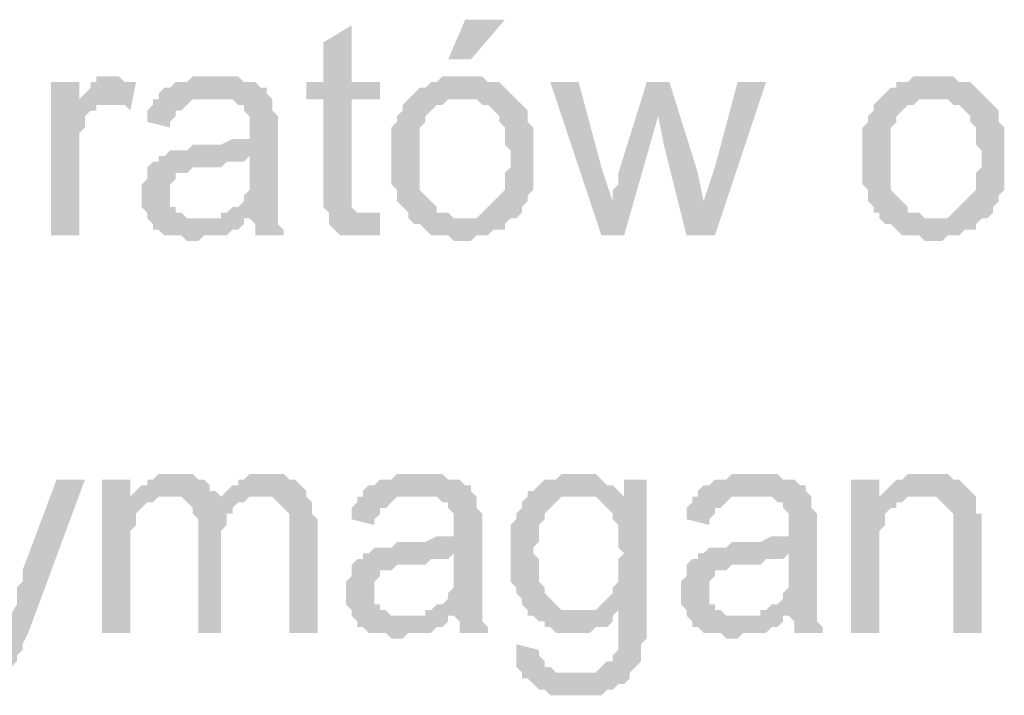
# Model space of a CAD drawing. Header units: millimetres. Extents: x 282377 to 1404227, y -783705 to 1038705.
# Tile 105 of 243: x 383015 to 383088, y 7574 to 7624. Entities that reach past the tile are written whole.
import ezdxf

# ---------------------------------------------------------------- set-up
doc = ezdxf.new("R2010")
doc.units = ezdxf.units.MM
doc.linetypes.add('ACAD_ISO08W100', pattern=[36, 24, -3, 6, -3])
doc.layers.add('!!ELEKTRYKA', color=7, linetype='Continuous')

msp = doc.modelspace()

# ---------------------------------------------------------------- hatches: boundary and pattern name
at = {"layer": '!!ELEKTRYKA', "linetype": 'ACAD_ISO08W100'}
for points in [[(383039.721, 7623.708), (383037.604, 7622.438), (383037.604, 7619.475), (383036.334, 7619.475), (383036.334, 7618.205), (383037.604, 7618.205), (383037.604, 7611.431), (383037.604, 7611.431), (383037.604, 7610.584), (383037.604, 7610.161), (383038.027, 7609.738), (383040.991, 7609.738), (383040.567, 7609.738), (383040.144, 7609.738), (383040.144, 7609.738), (383039.721, 7610.161), (383039.721, 7610.161), (383039.721, 7610.584), (383039.721, 7611.431), (383039.721, 7618.205), (383041.837, 7618.205), (383041.837, 7619.475), (383039.721, 7619.475)], [(383021.94, 7619.898), (383021.94, 7619.898), (383020.67, 7619.898), (383020.67, 7619.475), (383020.247, 7619.475), (383020.247, 7619.051), (383019.824, 7618.628), (383019.4, 7618.205), (383019.4, 7617.781), (383021.517, 7617.781), (383021.94, 7617.781), (383022.364, 7617.781), (383022.787, 7617.781), (383023.21, 7617.358), (383023.634, 7619.475), (383023.21, 7619.475), (383022.787, 7619.475), (383022.364, 7619.898), (383022.364, 7619.898)], [(383029.56, 7619.898), (383029.56, 7619.898), (383027.867, 7619.898), (383027.444, 7619.475), (383027.02, 7619.475), (383026.597, 7619.475), (383026.174, 7619.051), (383025.75, 7619.051), (383025.327, 7618.628), (383025.327, 7618.205), (383029.137, 7618.205), (383029.56, 7618.205), (383029.984, 7618.205), (383030.407, 7618.205), (383030.831, 7618.205), (383031.254, 7617.781), (383031.677, 7617.781), (383031.677, 7617.358), (383031.677, 7617.358), (383032.101, 7616.935), (383032.101, 7616.511), (383032.101, 7616.088), (383032.101, 7616.088), (383032.101, 7615.241), (383032.101, 7615.241), (383031.677, 7615.241), (383031.254, 7615.241), (383031.254, 7615.241), (383030.831, 7615.241), (383029.984, 7614.818), (383029.56, 7614.818), (383029.137, 7614.818), (383028.714, 7614.818), (383027.867, 7614.818), (383027.444, 7614.394), (383027.02, 7614.394), (383027.02, 7614.394), (383026.597, 7614.394), (383026.174, 7614.394), (383025.75, 7613.971), (383032.101, 7613.971), (383032.101, 7613.124), (383032.101, 7612.701), (383032.101, 7612.278), (383032.101, 7611.854), (383032.101, 7611.431), (383031.677, 7611.008), (383031.677, 7611.008), (383031.677, 7610.584), (383031.254, 7610.161), (383030.831, 7610.161), (383030.407, 7609.738), (383029.984, 7609.738), (383029.984, 7609.314), (383032.101, 7609.314), (383032.101, 7609.314), (383032.524, 7608.891), (383032.524, 7608.468), (383032.524, 7608.044), (383034.641, 7608.044), (383034.641, 7608.044), (383034.641, 7608.468), (383034.217, 7608.891), (383034.217, 7609.314), (383034.217, 7609.738), (383034.217, 7609.738), (383034.217, 7610.161), (383034.217, 7610.584), (383034.217, 7611.008), (383034.217, 7611.431), (383034.217, 7612.278), (383034.217, 7612.701), (383034.217, 7615.665), (383034.217, 7615.665), (383034.217, 7616.088), (383034.217, 7616.511), (383034.217, 7616.935), (383033.794, 7617.358), (383033.794, 7617.358), (383033.794, 7617.781), (383033.794, 7618.205), (383033.371, 7618.628), (383033.371, 7619.051), (383032.947, 7619.051), (383032.524, 7619.475), (383032.101, 7619.475), (383031.677, 7619.475), (383031.254, 7619.898), (383030.831, 7619.898), (383030.407, 7619.898), (383029.984, 7619.898)], [(383048.188, 7619.898), (383046.494, 7619.898), (383046.071, 7619.475), (383045.648, 7619.475), (383045.224, 7619.051), (383044.801, 7619.051), (383044.378, 7618.628), (383044.378, 7618.628), (383043.954, 7618.205), (383048.188, 7618.205), (383048.188, 7618.205), (383048.611, 7618.205), (383049.034, 7618.205), (383049.458, 7617.781), (383049.881, 7617.781), (383050.304, 7617.358), (383050.304, 7617.358), (383050.728, 7616.935), (383050.728, 7616.511), (383051.151, 7616.088), (383051.151, 7615.665), (383051.151, 7615.241), (383051.151, 7614.818), (383051.574, 7614.394), (383051.574, 7613.971), (383051.574, 7613.971), (383051.574, 7613.124), (383051.151, 7612.701), (383051.151, 7612.278), (383051.151, 7611.854), (383051.151, 7611.431), (383050.728, 7611.008), (383050.728, 7611.008), (383050.304, 7610.584), (383050.304, 7610.584), (383049.881, 7610.161), (383049.458, 7609.738), (383049.458, 7609.738), (383049.034, 7609.314), (383048.611, 7609.314), (383048.188, 7609.314), (383043.954, 7609.314), (383044.378, 7608.891), (383044.801, 7608.891), (383045.224, 7608.468), (383045.224, 7608.468), (383045.648, 7608.044), (383046.071, 7608.044), (383046.494, 7608.044), (383046.918, 7608.044), (383047.341, 7607.621), (383048.188, 7607.621), (383048.188, 7607.621), (383048.611, 7607.621), (383049.034, 7608.044), (383049.458, 7608.044), (383049.881, 7608.044), (383050.304, 7608.468), (383050.728, 7608.468), (383051.151, 7608.468), (383051.151, 7608.891), (383051.574, 7609.314), (383051.998, 7609.314), (383052.421, 7609.738), (383052.421, 7610.161), (383052.844, 7610.584), (383052.844, 7610.584), (383052.844, 7611.008), (383053.268, 7611.431), (383053.268, 7611.431), (383053.268, 7611.854), (383053.268, 7612.278), (383053.268, 7613.124), (383053.268, 7613.548), (383053.268, 7613.971), (383053.268, 7614.394), (383053.268, 7614.818), (383053.268, 7615.241), (383053.268, 7615.665), (383053.268, 7616.088), (383052.844, 7616.511), (383052.844, 7616.935), (383052.844, 7617.358), (383052.421, 7617.781), (383051.998, 7618.205), (383051.998, 7618.205), (383051.574, 7618.628), (383051.151, 7619.051), (383051.151, 7619.051), (383050.728, 7619.475), (383050.304, 7619.475), (383049.881, 7619.475), (383049.458, 7619.898), (383049.034, 7619.898), (383048.611, 7619.898)], [(383083.325, 7619.898), (383083.325, 7619.898), (383081.632, 7619.898), (383081.208, 7619.475), (383080.785, 7619.475), (383080.362, 7619.475), (383080.362, 7619.051), (383079.938, 7619.051), (383079.515, 7618.628), (383079.515, 7618.628), (383079.092, 7618.205), (383083.325, 7618.205), (383083.325, 7618.205), (383083.749, 7618.205), (383084.172, 7618.205), (383084.595, 7617.781), (383085.019, 7617.781), (383085.442, 7617.358), (383085.442, 7617.358), (383085.865, 7616.935), (383085.865, 7616.511), (383086.289, 7616.088), (383086.289, 7615.665), (383086.289, 7615.241), (383086.289, 7614.818), (383086.712, 7614.394), (383086.712, 7613.971), (383086.712, 7613.971), (383086.712, 7613.124), (383086.289, 7612.701), (383086.289, 7612.278), (383086.289, 7611.854), (383086.289, 7611.431), (383085.865, 7611.008), (383085.865, 7611.008), (383085.442, 7610.584), (383085.442, 7610.584), (383085.019, 7610.161), (383084.595, 7609.738), (383084.595, 7609.738), (383084.172, 7609.314), (383083.749, 7609.314), (383083.325, 7609.314), (383079.092, 7609.314), (383079.515, 7608.891), (383079.938, 7608.891), (383080.362, 7608.468), (383080.362, 7608.468), (383080.785, 7608.044), (383081.208, 7608.044), (383081.632, 7608.044), (383082.055, 7608.044), (383082.478, 7607.621), (383083.325, 7607.621), (383083.325, 7607.621), (383083.749, 7607.621), (383084.172, 7608.044), (383084.595, 7608.044), (383085.019, 7608.044), (383085.442, 7608.468), (383085.865, 7608.468), (383086.289, 7608.468), (383086.289, 7608.891), (383086.712, 7609.314), (383087.135, 7609.314), (383087.559, 7609.738), (383087.559, 7610.161), (383087.982, 7610.584), (383087.982, 7610.584), (383087.982, 7611.008), (383088.405, 7611.431), (383088.405, 7611.431), (383088.405, 7611.854), (383088.405, 7612.278), (383088.405, 7613.124), (383088.405, 7613.548), (383088.405, 7613.971), (383088.405, 7614.394), (383088.405, 7614.818), (383088.405, 7615.241), (383088.405, 7615.665), (383088.405, 7616.088), (383087.982, 7616.511), (383087.982, 7616.935), (383087.982, 7617.358), (383087.559, 7617.781), (383087.135, 7618.205), (383087.135, 7618.205), (383086.712, 7618.628), (383086.289, 7619.051), (383086.289, 7619.051), (383085.865, 7619.475), (383085.442, 7619.475), (383085.019, 7619.475), (383084.595, 7619.898), (383084.172, 7619.898), (383083.749, 7619.898)], [(383019.4, 7619.475), (383017.283, 7619.475), (383017.283, 7608.044), (383019.4, 7608.044), (383019.4, 7613.971), (383019.4, 7614.394), (383019.4, 7614.818), (383019.4, 7615.241), (383019.4, 7615.665), (383019.824, 7616.088), (383019.824, 7616.511), (383019.824, 7616.935), (383020.247, 7617.358), (383020.67, 7617.358), (383020.67, 7617.781), (383021.094, 7617.781), (383021.517, 7617.781), (383019.4, 7617.781)], [(383056.655, 7619.475), (383054.538, 7619.475), (383058.348, 7608.044), (383059.195, 7610.584), (383058.348, 7613.124)], [(383063.428, 7619.475), (383061.735, 7619.475), (383059.618, 7612.701), (383059.618, 7611.854), (383059.195, 7611.431), (383059.195, 7611.008), (383059.195, 7610.584), (383059.195, 7610.584), (383058.348, 7608.044), (383060.041, 7608.044), (383062.581, 7616.935)], [(383063.428, 7619.475), (383062.581, 7616.935), (383063.005, 7614.818), (383064.698, 7608.044), (383065.968, 7610.584), (383065.545, 7612.701)], [(383070.625, 7619.475), (383068.508, 7619.475), (383066.815, 7613.124), (383065.968, 7610.584), (383064.698, 7608.044), (383066.815, 7608.044)], [(383025.327, 7618.205), (383024.904, 7618.205), (383024.904, 7617.781), (383024.48, 7617.358), (383024.48, 7616.935), (383024.48, 7616.511), (383026.174, 7616.088), (383026.174, 7616.511), (383026.597, 7616.935), (383026.597, 7617.358), (383027.02, 7617.358), (383027.444, 7617.781), (383027.444, 7617.781), (383027.867, 7618.205), (383028.29, 7618.205), (383028.714, 7618.205), (383029.137, 7618.205)], [(383043.954, 7618.205), (383043.954, 7618.205), (383043.531, 7617.781), (383043.531, 7617.358), (383043.107, 7616.935), (383043.107, 7616.511), (383042.684, 7616.088), (383042.684, 7615.665), (383042.684, 7615.241), (383042.684, 7614.818), (383042.684, 7614.394), (383042.684, 7613.971), (383042.684, 7613.971), (383042.684, 7613.124), (383042.684, 7612.701), (383042.684, 7612.278), (383042.684, 7611.854), (383043.107, 7611.431), (383043.107, 7611.008), (383043.107, 7610.584), (383043.531, 7610.161), (383043.531, 7610.161), (383043.954, 7609.738), (383043.954, 7609.314), (383048.188, 7609.314), (383047.764, 7609.314), (383047.341, 7609.314), (383046.918, 7609.738), (383046.494, 7609.738), (383046.071, 7609.738), (383046.071, 7610.161), (383045.648, 7610.584), (383045.648, 7610.584), (383045.224, 7611.008), (383045.224, 7611.008), (383044.801, 7611.431), (383044.801, 7611.854), (383044.801, 7612.278), (383044.801, 7612.701), (383044.801, 7613.124), (383044.801, 7613.971), (383044.801, 7613.971), (383044.801, 7614.394), (383044.801, 7614.818), (383044.801, 7615.241), (383044.801, 7615.665), (383044.801, 7616.088), (383045.224, 7616.511), (383045.224, 7616.935), (383045.648, 7617.358), (383045.648, 7617.358), (383046.071, 7617.781), (383046.494, 7617.781), (383046.918, 7618.205), (383047.341, 7618.205), (383047.764, 7618.205), (383048.188, 7618.205)], [(383079.092, 7618.205), (383079.092, 7618.205), (383078.668, 7617.781), (383078.668, 7617.358), (383078.245, 7616.935), (383078.245, 7616.511), (383077.822, 7616.088), (383077.822, 7615.665), (383077.822, 7615.241), (383077.822, 7614.818), (383077.822, 7614.394), (383077.822, 7613.971), (383077.822, 7613.971), (383077.822, 7613.124), (383077.822, 7612.701), (383077.822, 7612.278), (383077.822, 7611.854), (383078.245, 7611.431), (383078.245, 7611.008), (383078.245, 7610.584), (383078.668, 7610.161), (383078.668, 7609.738), (383079.092, 7609.738), (383079.092, 7609.314), (383083.325, 7609.314), (383082.902, 7609.314), (383082.478, 7609.314), (383082.055, 7609.738), (383081.632, 7609.738), (383081.208, 7609.738), (383081.208, 7610.161), (383080.785, 7610.584), (383080.785, 7610.584), (383080.362, 7611.008), (383080.362, 7611.008), (383079.938, 7611.431), (383079.938, 7611.854), (383079.938, 7612.278), (383079.938, 7612.701), (383079.938, 7613.124), (383079.938, 7613.971), (383079.938, 7613.971), (383079.938, 7614.394), (383079.938, 7614.818), (383079.938, 7615.241), (383079.938, 7615.665), (383079.938, 7616.088), (383080.362, 7616.511), (383080.362, 7616.935), (383080.785, 7617.358), (383080.785, 7617.358), (383081.208, 7617.781), (383081.632, 7617.781), (383082.055, 7618.205), (383082.478, 7618.205), (383082.902, 7618.205), (383083.325, 7618.205)], [(383025.75, 7613.971), (383025.327, 7613.971), (383025.327, 7613.548), (383024.904, 7613.548), (383024.48, 7613.124), (383024.48, 7612.701), (383024.48, 7612.278), (383024.057, 7611.854), (383024.057, 7611.431), (383024.057, 7611.008), (383024.057, 7611.008), (383024.057, 7610.584), (383024.057, 7610.161), (383024.48, 7609.738), (383024.48, 7609.314), (383024.904, 7608.891), (383024.904, 7608.891), (383024.904, 7608.468), (383025.327, 7608.468), (383025.75, 7608.044), (383026.174, 7608.044), (383026.597, 7608.044), (383027.02, 7608.044), (383027.444, 7607.621), (383027.867, 7607.621), (383028.29, 7607.621), (383028.714, 7608.044), (383029.137, 7608.044), (383029.56, 7608.044), (383029.984, 7608.044), (383030.407, 7608.044), (383030.831, 7608.468), (383031.254, 7608.468), (383031.677, 7608.891), (383031.677, 7609.314), (383028.29, 7609.314), (383028.29, 7609.314), (383027.867, 7609.314), (383027.444, 7609.314), (383027.02, 7609.738), (383026.597, 7609.738), (383026.597, 7610.161), (383026.174, 7610.161), (383026.174, 7610.584), (383026.174, 7611.008), (383026.174, 7611.431), (383026.174, 7611.854), (383026.597, 7612.278), (383026.597, 7612.278), (383026.597, 7612.701), (383027.02, 7612.701), (383027.444, 7612.701), (383027.867, 7613.124), (383028.29, 7613.124), (383028.714, 7613.124), (383029.137, 7613.124), (383029.56, 7613.124), (383029.984, 7613.124), (383030.407, 7613.548), (383030.831, 7613.548), (383031.254, 7613.548), (383031.677, 7613.548), (383032.101, 7613.971)], [(383041.837, 7609.738), (383038.027, 7609.738), (383038.027, 7609.314), (383038.027, 7609.314), (383038.027, 7608.891), (383038.451, 7608.468), (383038.874, 7608.044), (383039.297, 7608.044), (383039.297, 7608.044), (383040.144, 7608.044), (383040.567, 7608.044), (383040.567, 7608.044), (383040.991, 7608.044), (383041.414, 7608.044), (383041.837, 7608.044)], [(383019.824, 7589.841), (383017.707, 7589.841), (383015.167, 7583.067), (383015.167, 7583.067), (383015.167, 7582.644), (383015.167, 7582.22), (383014.743, 7581.797), (383014.743, 7581.374), (383014.743, 7580.95), (383014.743, 7580.527), (383013.473, 7578.41), (383013.473, 7578.41), (383013.473, 7577.987), (383013.473, 7577.564), (383013.05, 7577.14), (383013.05, 7576.717), (383012.627, 7576.294), (383012.627, 7576.294), (383012.627, 7576.294), (383012.203, 7575.87), (383012.203, 7575.87), (383011.78, 7575.447), (383010.933, 7575.447), (383014.32, 7575.447), (383014.32, 7575.87), (383014.32, 7575.87), (383014.743, 7576.294), (383014.743, 7576.717), (383015.167, 7577.14), (383015.167, 7577.564), (383015.59, 7578.41)], [(383023.21, 7589.841), (383021.094, 7589.841), (383021.094, 7578.41), (383023.21, 7578.41), (383023.21, 7584.337), (383023.21, 7584.76), (383023.21, 7585.184), (383023.21, 7585.607), (383023.21, 7586.03), (383023.634, 7586.454), (383023.634, 7586.877), (383023.634, 7587.3), (383024.057, 7587.724), (383024.057, 7587.724), (383024.48, 7588.147), (383024.904, 7588.147), (383023.21, 7588.57)], [(383026.597, 7590.264), (383025.327, 7590.264), (383024.904, 7589.841), (383024.48, 7589.841), (383024.48, 7589.417), (383024.057, 7589.417), (383023.634, 7588.994), (383023.21, 7588.57), (383026.174, 7588.57), (383026.174, 7588.57), (383026.597, 7588.57), (383027.02, 7588.57), (383027.444, 7588.147), (383029.984, 7588.147), (383029.984, 7588.57), (383029.56, 7588.994), (383029.137, 7588.994), (383029.137, 7589.417), (383028.714, 7589.841), (383028.714, 7589.841), (383028.29, 7589.841), (383027.867, 7590.264), (383027.444, 7590.264), (383027.02, 7590.264)], [(383033.371, 7590.264), (383032.101, 7590.264), (383031.677, 7589.841), (383031.254, 7589.841), (383031.254, 7589.417), (383030.831, 7589.417), (383030.407, 7588.994), (383029.984, 7588.57), (383032.947, 7588.57), (383033.371, 7588.57), (383033.794, 7588.57), (383034.217, 7588.147), (383034.217, 7588.147), (383034.641, 7587.724), (383035.064, 7587.3), (383035.064, 7587.3), (383035.064, 7586.877), (383035.064, 7586.454), (383035.064, 7585.607), (383035.064, 7578.41), (383037.181, 7578.41), (383037.181, 7586.454), (383037.181, 7586.454), (383037.181, 7586.877), (383036.757, 7587.3), (383036.757, 7588.147), (383036.757, 7588.147), (383036.334, 7588.57), (383036.334, 7588.994), (383035.911, 7589.417), (383035.911, 7589.417), (383035.487, 7589.841), (383035.064, 7589.841), (383034.641, 7590.264), (383034.217, 7590.264), (383033.794, 7590.264)], [(383044.801, 7590.264), (383044.801, 7590.264), (383043.107, 7590.264), (383042.684, 7589.841), (383042.261, 7589.841), (383041.837, 7589.841), (383041.414, 7589.417), (383040.991, 7589.417), (383040.567, 7588.994), (383040.567, 7588.57), (383044.378, 7588.57), (383044.801, 7588.57), (383045.224, 7588.57), (383045.648, 7588.57), (383046.071, 7588.57), (383046.494, 7588.147), (383046.918, 7588.147), (383046.918, 7587.724), (383046.918, 7587.724), (383047.341, 7587.3), (383047.341, 7586.877), (383047.341, 7586.454), (383047.341, 7586.454), (383047.341, 7585.607), (383047.341, 7585.607), (383046.918, 7585.607), (383046.494, 7585.607), (383046.494, 7585.607), (383046.071, 7585.607), (383045.224, 7585.184), (383044.801, 7585.184), (383044.378, 7585.184), (383043.954, 7585.184), (383043.107, 7585.184), (383042.684, 7584.76), (383042.261, 7584.76), (383042.261, 7584.76), (383041.837, 7584.76), (383041.414, 7584.76), (383040.991, 7584.337), (383047.341, 7584.337), (383047.341, 7583.49), (383047.341, 7583.067), (383047.341, 7582.644), (383047.341, 7582.22), (383047.341, 7581.797), (383046.918, 7581.374), (383046.918, 7581.374), (383046.918, 7580.95), (383046.494, 7580.527), (383046.071, 7580.527), (383045.648, 7580.104), (383045.224, 7580.104), (383045.224, 7579.68), (383047.341, 7579.68), (383047.341, 7579.68), (383047.764, 7579.257), (383047.764, 7578.834), (383047.764, 7578.41), (383049.881, 7578.41), (383049.881, 7578.41), (383049.881, 7578.834), (383049.458, 7579.257), (383049.458, 7579.68), (383049.458, 7580.104), (383049.458, 7580.104), (383049.458, 7580.527), (383049.458, 7580.95), (383049.458, 7581.374), (383049.458, 7581.797), (383049.458, 7582.644), (383049.458, 7583.067), (383049.458, 7586.03), (383049.458, 7586.03), (383049.458, 7586.454), (383049.458, 7586.877), (383049.458, 7587.3), (383049.034, 7587.724), (383049.034, 7587.724), (383049.034, 7588.147), (383049.034, 7588.57), (383048.611, 7588.994), (383048.611, 7589.417), (383048.188, 7589.417), (383047.764, 7589.841), (383047.341, 7589.841), (383046.918, 7589.841), (383046.494, 7590.264), (383046.071, 7590.264), (383045.648, 7590.264), (383045.224, 7590.264)], [(383056.655, 7590.264), (383055.384, 7590.264), (383054.961, 7589.841), (383054.114, 7589.841), (383053.691, 7589.417), (383053.691, 7589.417), (383053.268, 7588.994), (383052.844, 7588.994), (383056.655, 7588.57), (383057.078, 7588.57), (383057.501, 7588.57), (383060.041, 7588.57), (383060.041, 7588.57), (383059.618, 7588.994), (383059.195, 7589.417), (383058.771, 7589.417), (383058.348, 7589.841), (383058.348, 7589.841), (383057.925, 7590.264), (383057.501, 7590.264), (383057.078, 7590.264)], [(383061.735, 7589.841), (383060.041, 7589.841), (383060.041, 7588.57), (383057.501, 7588.57), (383057.925, 7588.57), (383058.348, 7588.147), (383058.771, 7587.724), (383058.771, 7587.724), (383059.195, 7587.3), (383059.195, 7586.877), (383059.618, 7586.454), (383059.618, 7586.454), (383059.618, 7586.03), (383059.618, 7585.184), (383059.618, 7584.76), (383060.041, 7584.337), (383059.618, 7583.914), (383059.618, 7583.49), (383059.618, 7583.067), (383059.618, 7582.644), (383059.618, 7582.22), (383059.195, 7581.797), (383059.195, 7581.374), (383058.771, 7580.95), (383058.771, 7580.95), (383058.348, 7580.527), (383057.925, 7580.104), (383057.501, 7580.104), (383057.078, 7580.104), (383056.655, 7580.104), (383061.735, 7580.104)], [(383069.778, 7590.264), (383069.778, 7590.264), (383068.085, 7590.264), (383067.661, 7589.841), (383067.238, 7589.841), (383066.815, 7589.841), (383066.391, 7589.417), (383065.968, 7589.417), (383065.545, 7588.994), (383065.545, 7588.57), (383069.355, 7588.57), (383069.778, 7588.57), (383070.202, 7588.57), (383070.625, 7588.57), (383071.048, 7588.57), (383071.472, 7588.147), (383071.895, 7588.147), (383071.895, 7587.724), (383071.895, 7587.724), (383072.318, 7587.3), (383072.318, 7586.877), (383072.318, 7586.454), (383072.318, 7586.454), (383072.318, 7585.607), (383072.318, 7585.607), (383071.895, 7585.607), (383071.472, 7585.607), (383071.472, 7585.607), (383071.048, 7585.607), (383070.202, 7585.184), (383069.778, 7585.184), (383069.355, 7585.184), (383068.931, 7585.184), (383068.085, 7585.184), (383067.661, 7584.76), (383067.238, 7584.76), (383067.238, 7584.76), (383066.815, 7584.76), (383066.391, 7584.76), (383065.968, 7584.337), (383072.318, 7584.337), (383072.318, 7583.49), (383072.318, 7583.067), (383072.318, 7582.644), (383072.318, 7582.22), (383072.318, 7581.797), (383071.895, 7581.374), (383071.895, 7581.374), (383071.895, 7580.95), (383071.472, 7580.527), (383071.048, 7580.527), (383070.625, 7580.104), (383070.202, 7580.104), (383070.202, 7579.68), (383072.318, 7579.68), (383072.318, 7579.68), (383072.742, 7579.257), (383072.742, 7578.834), (383072.742, 7578.41), (383074.858, 7578.41), (383074.858, 7578.41), (383074.858, 7578.834), (383074.435, 7579.257), (383074.435, 7579.68), (383074.435, 7580.104), (383074.435, 7580.104), (383074.435, 7580.527), (383074.435, 7580.95), (383074.435, 7581.374), (383074.435, 7581.797), (383074.435, 7582.644), (383074.435, 7583.067), (383074.435, 7586.03), (383074.435, 7586.03), (383074.435, 7586.454), (383074.435, 7586.877), (383074.435, 7587.3), (383074.012, 7587.724), (383074.012, 7587.724), (383074.012, 7588.147), (383074.012, 7588.57), (383073.588, 7588.994), (383073.588, 7589.417), (383073.165, 7589.417), (383072.742, 7589.841), (383072.318, 7589.841), (383071.895, 7589.841), (383071.472, 7590.264), (383071.048, 7590.264), (383070.625, 7590.264), (383070.202, 7590.264)], [(383079.092, 7589.841), (383076.975, 7589.841), (383076.975, 7578.41), (383079.092, 7578.41), (383079.092, 7584.76), (383079.092, 7585.184), (383079.092, 7585.607), (383079.092, 7586.03), (383079.515, 7586.454), (383079.515, 7586.877), (383079.515, 7587.3), (383079.938, 7587.724), (383079.938, 7587.724), (383080.362, 7587.724), (383080.362, 7588.147), (383080.785, 7588.147), (383079.092, 7588.147)], [(383082.478, 7590.264), (383082.478, 7590.264), (383081.208, 7590.264), (383080.785, 7589.841), (383080.362, 7589.841), (383079.938, 7589.417), (383079.938, 7589.417), (383079.515, 7588.994), (383079.092, 7588.57), (383082.055, 7588.57), (383082.478, 7588.57), (383082.902, 7588.57), (383083.325, 7588.57), (383083.749, 7588.147), (383083.749, 7588.147), (383084.172, 7587.724), (383084.595, 7587.3), (383084.595, 7587.3), (383084.595, 7586.877), (383084.595, 7586.454), (383084.595, 7586.03), (383084.595, 7585.607), (383084.595, 7578.41), (383086.712, 7578.41), (383086.712, 7585.607), (383086.712, 7585.607), (383086.712, 7586.454), (383086.712, 7586.877), (383086.712, 7587.3), (383086.289, 7587.3), (383086.289, 7587.724), (383086.289, 7588.147), (383086.289, 7588.57), (383085.865, 7588.994), (383085.865, 7588.994), (383085.442, 7589.417), (383085.019, 7589.841), (383084.595, 7589.841), (383084.595, 7589.841), (383084.172, 7590.264), (383083.749, 7590.264), (383082.902, 7590.264)], [(383052.844, 7588.994), (383052.844, 7588.57), (383052.421, 7588.147), (383052.421, 7587.724), (383051.998, 7587.3), (383051.998, 7587.3), (383051.998, 7586.877), (383051.574, 7586.454), (383051.574, 7586.03), (383051.574, 7585.607), (383051.574, 7585.184), (383051.574, 7584.76), (383051.574, 7584.337), (383051.574, 7584.337), (383051.574, 7583.914), (383051.574, 7583.49), (383051.574, 7583.067), (383051.574, 7582.644), (383051.574, 7582.22), (383051.998, 7581.797), (383051.998, 7581.374), (383052.421, 7580.95), (383052.421, 7580.527), (383052.844, 7580.104), (383052.844, 7579.68), (383053.268, 7579.68), (383053.691, 7579.257), (383054.114, 7579.257), (383054.114, 7578.834), (383054.538, 7578.834), (383054.961, 7578.41), (383055.384, 7578.41), (383055.808, 7578.41), (383056.655, 7578.41), (383056.655, 7578.41), (383057.078, 7578.41), (383057.501, 7578.41), (383057.925, 7578.834), (383058.348, 7578.834), (383058.771, 7578.834), (383059.195, 7579.257), (383059.195, 7579.68), (383059.618, 7580.104), (383061.735, 7580.104), (383056.655, 7580.104), (383056.231, 7580.104), (383055.808, 7580.104), (383055.384, 7580.104), (383054.961, 7580.527), (383054.538, 7580.95), (383054.538, 7580.95), (383054.538, 7580.95), (383054.114, 7581.374), (383054.114, 7581.797), (383053.691, 7582.22), (383053.691, 7582.644), (383053.691, 7583.067), (383053.691, 7583.49), (383053.691, 7583.914), (383053.268, 7584.337), (383053.268, 7584.76), (383053.691, 7585.184), (383053.691, 7585.607), (383053.691, 7586.03), (383053.691, 7586.454), (383054.114, 7586.877), (383054.114, 7587.3), (383054.538, 7587.724), (383054.538, 7587.724), (383054.961, 7588.147), (383055.384, 7588.57), (383055.808, 7588.57), (383056.231, 7588.57), (383056.655, 7588.57)], [(383023.21, 7588.57), (383023.21, 7588.57), (383024.904, 7588.147), (383025.327, 7588.57), (383025.75, 7588.57), (383026.174, 7588.57)], [(383029.984, 7588.57), (383029.984, 7588.147), (383027.444, 7588.147), (383027.867, 7587.724), (383027.867, 7587.724), (383027.867, 7587.3), (383028.29, 7586.877), (383028.29, 7586.454), (383028.29, 7586.03), (383028.29, 7578.41), (383029.984, 7578.41), (383029.984, 7585.184), (383029.984, 7585.184), (383029.984, 7586.03), (383030.407, 7586.454), (383030.407, 7586.877), (383030.407, 7587.3), (383030.831, 7587.3), (383030.831, 7587.724), (383030.831, 7587.724), (383031.254, 7588.147), (383031.677, 7588.147), (383032.101, 7588.57), (383032.524, 7588.57), (383032.947, 7588.57)], [(383040.567, 7588.57), (383040.144, 7588.57), (383040.144, 7588.147), (383039.721, 7587.724), (383039.721, 7587.3), (383039.721, 7586.877), (383041.414, 7586.454), (383041.414, 7586.877), (383041.837, 7587.3), (383041.837, 7587.724), (383042.261, 7587.724), (383042.684, 7588.147), (383042.684, 7588.147), (383043.107, 7588.57), (383043.531, 7588.57), (383043.954, 7588.57), (383044.378, 7588.57)], [(383065.545, 7588.57), (383065.121, 7588.57), (383065.121, 7588.147), (383064.698, 7587.724), (383064.698, 7587.3), (383064.698, 7586.877), (383066.391, 7586.454), (383066.391, 7586.877), (383066.815, 7587.3), (383066.815, 7587.724), (383067.238, 7587.724), (383067.661, 7588.147), (383067.661, 7588.147), (383068.085, 7588.57), (383068.508, 7588.57), (383068.931, 7588.57), (383069.355, 7588.57)], [(383079.092, 7588.57), (383079.092, 7588.147), (383080.785, 7588.147), (383081.208, 7588.57), (383081.632, 7588.57), (383082.055, 7588.57)], [(383040.991, 7584.337), (383040.567, 7584.337), (383040.567, 7583.914), (383040.144, 7583.914), (383039.721, 7583.49), (383039.721, 7583.067), (383039.721, 7582.644), (383039.297, 7582.22), (383039.297, 7581.797), (383039.297, 7581.374), (383039.297, 7581.374), (383039.297, 7580.95), (383039.297, 7580.527), (383039.721, 7580.104), (383039.721, 7579.68), (383040.144, 7579.257), (383040.144, 7579.257), (383040.144, 7578.834), (383040.567, 7578.834), (383040.991, 7578.41), (383041.414, 7578.41), (383041.837, 7578.41), (383042.261, 7578.41), (383042.684, 7577.987), (383043.107, 7577.987), (383043.531, 7577.987), (383043.954, 7578.41), (383044.378, 7578.41), (383044.801, 7578.41), (383045.224, 7578.41), (383045.648, 7578.41), (383046.071, 7578.834), (383046.494, 7578.834), (383046.918, 7579.257), (383046.918, 7579.68), (383043.531, 7579.68), (383043.531, 7579.68), (383043.107, 7579.68), (383042.684, 7579.68), (383042.261, 7580.104), (383041.837, 7580.104), (383041.837, 7580.527), (383041.414, 7580.527), (383041.414, 7580.95), (383041.414, 7581.374), (383041.414, 7581.797), (383041.414, 7582.22), (383041.837, 7582.644), (383041.837, 7582.644), (383041.837, 7583.067), (383042.261, 7583.067), (383042.684, 7583.067), (383043.107, 7583.49), (383043.531, 7583.49), (383043.954, 7583.49), (383044.378, 7583.49), (383044.801, 7583.49), (383045.224, 7583.49), (383045.648, 7583.914), (383046.071, 7583.914), (383046.494, 7583.914), (383046.918, 7583.914), (383047.341, 7584.337)], [(383065.968, 7584.337), (383065.545, 7584.337), (383065.545, 7583.914), (383065.121, 7583.914), (383064.698, 7583.49), (383064.698, 7583.067), (383064.698, 7582.644), (383064.275, 7582.22), (383064.275, 7581.797), (383064.275, 7581.374), (383064.275, 7581.374), (383064.275, 7580.95), (383064.275, 7580.527), (383064.698, 7580.104), (383064.698, 7579.68), (383065.121, 7579.257), (383065.121, 7579.257), (383065.121, 7578.834), (383065.545, 7578.834), (383065.968, 7578.41), (383066.391, 7578.41), (383066.815, 7578.41), (383067.238, 7578.41), (383067.661, 7577.987), (383068.085, 7577.987), (383068.508, 7577.987), (383068.931, 7578.41), (383069.355, 7578.41), (383069.778, 7578.41), (383070.202, 7578.41), (383070.625, 7578.41), (383071.048, 7578.834), (383071.472, 7578.834), (383071.895, 7579.257), (383071.895, 7579.68), (383068.508, 7579.68), (383068.508, 7579.68), (383068.085, 7579.68), (383067.661, 7579.68), (383067.238, 7580.104), (383066.815, 7580.104), (383066.815, 7580.527), (383066.391, 7580.527), (383066.391, 7580.95), (383066.391, 7581.374), (383066.391, 7581.797), (383066.391, 7582.22), (383066.815, 7582.644), (383066.815, 7582.644), (383066.815, 7583.067), (383067.238, 7583.067), (383067.661, 7583.067), (383068.085, 7583.49), (383068.508, 7583.49), (383068.931, 7583.49), (383069.355, 7583.49), (383069.778, 7583.49), (383070.202, 7583.49), (383070.625, 7583.914), (383071.048, 7583.914), (383071.472, 7583.914), (383071.895, 7583.914), (383072.318, 7584.337)], [(383061.735, 7580.104), (383059.618, 7580.104), (383059.618, 7577.564), (383059.618, 7577.564), (383059.618, 7577.14), (383059.195, 7576.717), (383059.195, 7576.294), (383058.771, 7576.294), (383058.348, 7575.87), (383058.348, 7575.87), (383058.348, 7575.87), (383057.925, 7575.447), (383057.501, 7575.447), (383057.078, 7575.447), (383056.231, 7575.447), (383052.421, 7575.023), (383052.844, 7575.023), (383053.268, 7574.6), (383053.268, 7574.6), (383053.268, 7574.6), (383053.691, 7574.177), (383054.114, 7574.177), (383054.538, 7573.753), (383054.961, 7573.753), (383055.384, 7573.753), (383055.808, 7573.753), (383056.231, 7573.753), (383056.655, 7573.753), (383057.501, 7573.753), (383057.925, 7573.753), (383058.348, 7573.753), (383058.771, 7574.177), (383059.195, 7574.177), (383059.195, 7574.177), (383059.618, 7574.6), (383060.041, 7574.6), (383060.465, 7575.023), (383060.465, 7575.447), (383060.888, 7575.87), (383061.311, 7576.294), (383061.311, 7576.294), (383061.311, 7576.717), (383061.311, 7577.14), (383061.311, 7577.564), (383061.735, 7577.987), (383061.735, 7578.41), (383061.735, 7578.834), (383061.735, 7579.257)], [(383051.998, 7577.564), (383051.998, 7575.87), (383052.421, 7575.447), (383052.421, 7575.023), (383056.231, 7575.447), (383055.808, 7575.447), (383055.384, 7575.447), (383054.961, 7575.447), (383054.538, 7575.87), (383054.538, 7575.87), (383054.114, 7575.87), (383054.114, 7576.294), (383053.691, 7576.717), (383053.691, 7577.14)]]:
    msp.add_hatch(color=7, dxfattribs=at).paths.add_polyline_path(points)

# ---------------------------------------------------------------- linework, layer by layer
at = {"layer": '!!ELEKTRYKA', "color": 7, "linetype": 'ACAD_ISO08W100', "lineweight": -3}
msp.add_solid([(383051.151, 7624.131), (383048.188, 7624.131), (383048.611, 7621.168), (383046.918, 7621.168)], dxfattribs=at)

doc.saveas('drawing.dxf')
